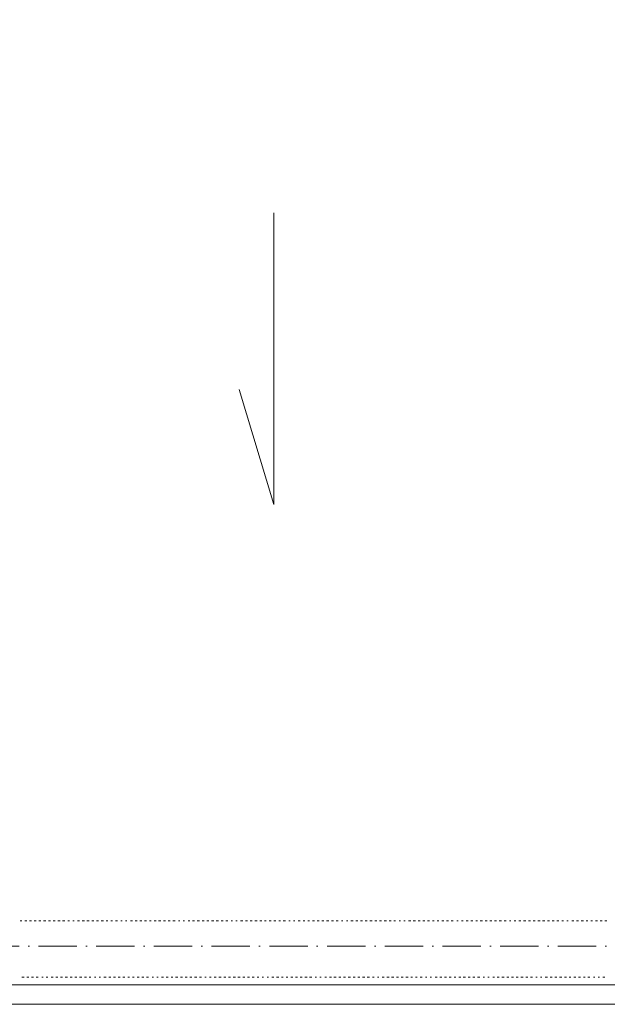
# Model space of a CAD drawing. Header units: centimetres. Extents: x -16053 to 7031, y -7778 to 254.
# Tile 137 of 256: x -7422 to -7055, y -2097 to -1482. Entities that reach past the tile are written whole.
import ezdxf

# ---------------------------------------------------------------- set-up
doc = ezdxf.new("R2010")
doc.units = ezdxf.units.CM
doc.header["$MEASUREMENT"] = 0
doc.linetypes.add('ACAD_ISO10W100', pattern=[18, 12, -3, 0, -3])
doc.layers.get('0').update_dxf_attribs({"linetype": 'CONTINUOUS'})
doc.layers.add('ODGROMÓWKA', color=3, linetype='ACAD_ISO10W100', lineweight=13)

msp = doc.modelspace()

# ---------------------------------------------------------------- linework, layer by layer
at = {"color": 252, "linetype": 'Continuous', "lineweight": 9, "true_color": 0x989898}
for points in [[(-4358.034, -325.557), (-4363.161, -325.557), (-6131.771, -325.557), (-6136.402, -325.557), (-6136.402, -855.164), (-9272.364, -855.164), (-9277.326, -855.164), (-9277.326, -2080.604), (-9277.326, -2085.236), (-6086.948, -2085.236), (-6081.82, -2085.236), (-6081.82, -1575.807)], [(-7263.099, -1602.602), (-7263.099, -1785.037), (-7284.766, -1713.088)]]:
    msp.add_lwpolyline(points, dxfattribs=at)
at = {"color": 254, "linetype": 'Continuous', "lineweight": 5, "true_color": 0xfdc4fd}
for points in [[(-7420.724, -2045.374), (-7421.882, -2045.374), (-7421.882, -2045.374)], [(-7420.724, -2045.374), (-7421.882, -2045.374), (-7421.882, -2045.374)], [(-7417.747, -2045.374), (-7418.904, -2045.374), (-7418.904, -2045.374)], [(-7417.747, -2045.374), (-7418.904, -2045.374), (-7418.904, -2045.374)], [(-7414.77, -2045.374), (-7416.093, -2045.374), (-7416.093, -2045.374)], [(-7414.77, -2045.374), (-7416.093, -2045.374), (-7416.093, -2045.374)], [(-7411.792, -2045.374), (-7413.116, -2045.374), (-7413.116, -2045.374)], [(-7411.792, -2045.374), (-7413.116, -2045.374), (-7413.116, -2045.374)], [(-7408.815, -2045.374), (-7410.138, -2045.374), (-7410.138, -2045.374)], [(-7408.815, -2045.374), (-7410.138, -2045.374), (-7410.138, -2045.374)], [(-7405.838, -2045.374), (-7407.161, -2045.374), (-7407.161, -2045.374)], [(-7405.838, -2045.374), (-7407.161, -2045.374), (-7407.161, -2045.374)], [(-7402.861, -2045.374), (-7404.184, -2045.374), (-7404.184, -2045.374)], [(-7402.861, -2045.374), (-7404.184, -2045.374), (-7404.184, -2045.374)], [(-7399.884, -2045.374), (-7401.207, -2045.374), (-7401.207, -2045.374)], [(-7399.884, -2045.374), (-7401.207, -2045.374), (-7401.207, -2045.374)], [(-7396.906, -2045.374), (-7398.23, -2045.374), (-7398.23, -2045.374)], [(-7396.906, -2045.374), (-7398.23, -2045.374), (-7398.23, -2045.374)], [(-7393.929, -2045.374), (-7395.252, -2045.374), (-7395.252, -2045.374)], [(-7393.929, -2045.374), (-7395.252, -2045.374), (-7395.252, -2045.374)], [(-7390.952, -2045.374), (-7391.944, -2045.374), (-7391.944, -2045.374)], [(-7390.952, -2045.374), (-7391.944, -2045.374), (-7391.944, -2045.374)], [(-7388.14, -2045.374), (-7388.967, -2045.374), (-7388.967, -2045.374)], [(-7388.14, -2045.374), (-7388.967, -2045.374), (-7388.967, -2045.374)], [(-7384.667, -2045.374), (-7385.99, -2045.374), (-7385.99, -2045.374)], [(-7384.667, -2045.374), (-7385.99, -2045.374), (-7385.99, -2045.374)], [(-7381.69, -2045.374), (-7383.013, -2045.374), (-7383.013, -2045.374)], [(-7381.69, -2045.374), (-7383.013, -2045.374), (-7383.013, -2045.374)], [(-7378.713, -2045.374), (-7380.036, -2045.374), (-7380.036, -2045.374)], [(-7378.713, -2045.374), (-7380.036, -2045.374), (-7380.036, -2045.374)], [(-7375.735, -2045.374), (-7377.059, -2045.374), (-7377.059, -2045.374)], [(-7375.735, -2045.374), (-7377.059, -2045.374), (-7377.059, -2045.374)], [(-7372.758, -2045.374), (-7374.081, -2045.374), (-7374.081, -2045.374)], [(-7372.758, -2045.374), (-7374.081, -2045.374), (-7374.081, -2045.374)], [(-7369.781, -2045.374), (-7371.104, -2045.374), (-7371.104, -2045.374)], [(-7369.781, -2045.374), (-7371.104, -2045.374), (-7371.104, -2045.374)], [(-7366.969, -2045.374), (-7368.127, -2045.374), (-7368.127, -2045.374)], [(-7366.969, -2045.374), (-7368.127, -2045.374), (-7368.127, -2045.374)], [(-7363.992, -2045.374), (-7365.15, -2045.374), (-7365.15, -2045.374)], [(-7363.992, -2045.374), (-7365.15, -2045.374), (-7365.15, -2045.374)], [(-7361.015, -2045.374), (-7362.173, -2045.374), (-7362.173, -2045.374)], [(-7361.015, -2045.374), (-7362.173, -2045.374), (-7362.173, -2045.374)], [(-7358.038, -2045.374), (-7358.865, -2045.374), (-7358.865, -2045.374)], [(-7358.038, -2045.374), (-7358.865, -2045.374), (-7358.865, -2045.374)], [(-7355.061, -2045.374), (-7355.888, -2045.374), (-7355.888, -2045.374)], [(-7355.061, -2045.374), (-7355.888, -2045.374), (-7355.888, -2045.374)], [(-7351.587, -2045.374), (-7352.91, -2045.374), (-7352.91, -2045.374)], [(-7351.587, -2045.374), (-7352.91, -2045.374), (-7352.91, -2045.374)], [(-7348.61, -2045.374), (-7349.933, -2045.374), (-7349.933, -2045.374)], [(-7348.61, -2045.374), (-7349.933, -2045.374), (-7349.933, -2045.374)], [(-7345.798, -2045.374), (-7346.956, -2045.374), (-7346.956, -2045.374)], [(-7345.798, -2045.374), (-7346.956, -2045.374), (-7346.956, -2045.374)], [(-7342.821, -2045.374), (-7343.979, -2045.374), (-7343.979, -2045.374)], [(-7342.821, -2045.374), (-7343.979, -2045.374), (-7343.979, -2045.374)], [(-7339.844, -2045.374), (-7341.002, -2045.374), (-7341.002, -2045.374)], [(-7339.844, -2045.374), (-7341.002, -2045.374), (-7341.002, -2045.374)], [(-7336.867, -2045.374), (-7338.024, -2045.374), (-7338.024, -2045.374)], [(-7336.867, -2045.374), (-7338.024, -2045.374), (-7338.024, -2045.374)], [(-7333.889, -2045.374), (-7335.213, -2045.374), (-7335.213, -2045.374)], [(-7333.889, -2045.374), (-7335.213, -2045.374), (-7335.213, -2045.374)], [(-7330.912, -2045.374), (-7332.236, -2045.374), (-7332.236, -2045.374)], [(-7330.912, -2045.374), (-7332.236, -2045.374), (-7332.236, -2045.374)], [(-7327.935, -2045.374), (-7329.258, -2045.374), (-7329.258, -2045.374)], [(-7327.935, -2045.374), (-7329.258, -2045.374), (-7329.258, -2045.374)], [(-7324.958, -2045.374), (-7326.281, -2045.374), (-7326.281, -2045.374)], [(-7324.958, -2045.374), (-7326.281, -2045.374), (-7326.281, -2045.374)], [(-7321.981, -2045.374), (-7322.808, -2045.374), (-7322.808, -2045.374)], [(-7321.981, -2045.374), (-7322.808, -2045.374), (-7322.808, -2045.374)], [(-7319.004, -2045.374), (-7319.831, -2045.374), (-7319.831, -2045.374)], [(-7319.004, -2045.374), (-7319.831, -2045.374), (-7319.831, -2045.374)], [(-7315.696, -2045.374), (-7316.853, -2045.374), (-7316.853, -2045.374)], [(-7315.696, -2045.374), (-7316.853, -2045.374), (-7316.853, -2045.374)], [(-7312.718, -2045.374), (-7314.042, -2045.374), (-7314.042, -2045.374)], [(-7312.718, -2045.374), (-7314.042, -2045.374), (-7314.042, -2045.374)], [(-7309.741, -2045.374), (-7311.064, -2045.374), (-7311.064, -2045.374)], [(-7309.741, -2045.374), (-7311.064, -2045.374), (-7311.064, -2045.374)], [(-7306.764, -2045.374), (-7308.087, -2045.374), (-7308.087, -2045.374)], [(-7306.764, -2045.374), (-7308.087, -2045.374), (-7308.087, -2045.374)], [(-7303.787, -2045.374), (-7305.11, -2045.374), (-7305.11, -2045.374)], [(-7303.787, -2045.374), (-7305.11, -2045.374), (-7305.11, -2045.374)], [(-7300.81, -2045.374), (-7302.133, -2045.374), (-7302.133, -2045.374)], [(-7300.81, -2045.374), (-7302.133, -2045.374), (-7302.133, -2045.374)], [(-7297.833, -2045.374), (-7299.156, -2045.374), (-7299.156, -2045.374)], [(-7297.833, -2045.374), (-7299.156, -2045.374), (-7299.156, -2045.374)], [(-7294.855, -2045.374), (-7296.179, -2045.374), (-7296.179, -2045.374)], [(-7294.855, -2045.374), (-7296.179, -2045.374), (-7296.179, -2045.374)], [(-7291.878, -2045.374), (-7293.201, -2045.374), (-7293.201, -2045.374)], [(-7291.878, -2045.374), (-7293.201, -2045.374), (-7293.201, -2045.374)], [(-7289.066, -2045.374), (-7289.893, -2045.374), (-7289.893, -2045.374)], [(-7289.066, -2045.374), (-7289.893, -2045.374), (-7289.893, -2045.374)], [(-7286.089, -2045.374), (-7286.916, -2045.374), (-7286.916, -2045.374)], [(-7286.089, -2045.374), (-7286.916, -2045.374), (-7286.916, -2045.374)], [(-7282.616, -2045.374), (-7283.939, -2045.374), (-7283.939, -2045.374)], [(-7282.616, -2045.374), (-7283.939, -2045.374), (-7283.939, -2045.374)], [(-7279.639, -2045.374), (-7280.962, -2045.374), (-7280.962, -2045.374)], [(-7279.639, -2045.374), (-7280.962, -2045.374), (-7280.962, -2045.374)], [(-7276.661, -2045.374), (-7277.985, -2045.374), (-7277.985, -2045.374)], [(-7276.661, -2045.374), (-7277.985, -2045.374), (-7277.985, -2045.374)], [(-7273.684, -2045.374), (-7275.008, -2045.374), (-7275.008, -2045.374)], [(-7273.684, -2045.374), (-7275.008, -2045.374), (-7275.008, -2045.374)], [(-7270.707, -2045.374), (-7272.03, -2045.374), (-7272.03, -2045.374)], [(-7270.707, -2045.374), (-7272.03, -2045.374), (-7272.03, -2045.374)], [(-7267.895, -2045.374), (-7269.053, -2045.374), (-7269.053, -2045.374)], [(-7267.895, -2045.374), (-7269.053, -2045.374), (-7269.053, -2045.374)], [(-7264.918, -2045.374), (-7266.076, -2045.374), (-7266.076, -2045.374)], [(-7264.918, -2045.374), (-7266.076, -2045.374), (-7266.076, -2045.374)], [(-7261.941, -2045.374), (-7263.099, -2045.374), (-7263.099, -2045.374)], [(-7261.941, -2045.374), (-7263.099, -2045.374), (-7263.099, -2045.374)], [(-7258.964, -2045.374), (-7260.122, -2045.374), (-7260.122, -2045.374)], [(-7258.964, -2045.374), (-7260.122, -2045.374), (-7260.122, -2045.374)], [(-7255.987, -2045.374), (-7257.31, -2045.374), (-7257.31, -2045.374)], [(-7255.987, -2045.374), (-7257.31, -2045.374), (-7257.31, -2045.374)], [(-7253.009, -2045.374), (-7253.836, -2045.374), (-7253.836, -2045.374)], [(-7253.009, -2045.374), (-7253.836, -2045.374), (-7253.836, -2045.374)], [(-7250.032, -2045.374), (-7250.859, -2045.374), (-7250.859, -2045.374)], [(-7250.032, -2045.374), (-7250.859, -2045.374), (-7250.859, -2045.374)], [(-7246.724, -2045.374), (-7247.882, -2045.374), (-7247.882, -2045.374)], [(-7246.724, -2045.374), (-7247.882, -2045.374), (-7247.882, -2045.374)], [(-7243.747, -2045.374), (-7244.905, -2045.374), (-7244.905, -2045.374)], [(-7243.747, -2045.374), (-7244.905, -2045.374), (-7244.905, -2045.374)], [(-7240.77, -2045.374), (-7241.928, -2045.374), (-7241.928, -2045.374)], [(-7240.77, -2045.374), (-7241.928, -2045.374), (-7241.928, -2045.374)], [(-7237.793, -2045.374), (-7238.951, -2045.374), (-7238.951, -2045.374)], [(-7237.793, -2045.374), (-7238.951, -2045.374), (-7238.951, -2045.374)], [(-7234.816, -2045.374), (-7236.139, -2045.374), (-7236.139, -2045.374)], [(-7234.816, -2045.374), (-7236.139, -2045.374), (-7236.139, -2045.374)], [(-7231.838, -2045.374), (-7233.162, -2045.374), (-7233.162, -2045.374)], [(-7231.838, -2045.374), (-7233.162, -2045.374), (-7233.162, -2045.374)], [(-7228.861, -2045.374), (-7230.184, -2045.374), (-7230.184, -2045.374)], [(-7228.861, -2045.374), (-7230.184, -2045.374), (-7230.184, -2045.374)], [(-7225.884, -2045.374), (-7227.207, -2045.374), (-7227.207, -2045.374)], [(-7225.884, -2045.374), (-7227.207, -2045.374), (-7227.207, -2045.374)], [(-7222.907, -2045.374), (-7224.23, -2045.374), (-7224.23, -2045.374)], [(-7222.907, -2045.374), (-7224.23, -2045.374), (-7224.23, -2045.374)], [(-7219.93, -2045.374), (-7220.757, -2045.374), (-7220.757, -2045.374)], [(-7219.93, -2045.374), (-7220.757, -2045.374), (-7220.757, -2045.374)], [(-7216.953, -2045.374), (-7217.78, -2045.374), (-7217.78, -2045.374)], [(-7216.953, -2045.374), (-7217.78, -2045.374), (-7217.78, -2045.374)], [(-7213.645, -2045.374), (-7214.968, -2045.374), (-7214.968, -2045.374)], [(-7213.645, -2045.374), (-7214.968, -2045.374), (-7214.968, -2045.374)], [(-7210.667, -2045.374), (-7211.991, -2045.374), (-7211.991, -2045.374)], [(-7210.667, -2045.374), (-7211.991, -2045.374), (-7211.991, -2045.374)], [(-7207.69, -2045.374), (-7209.013, -2045.374), (-7209.013, -2045.374)], [(-7207.69, -2045.374), (-7209.013, -2045.374), (-7209.013, -2045.374)], [(-7204.713, -2045.374), (-7206.036, -2045.374), (-7206.036, -2045.374)], [(-7204.713, -2045.374), (-7206.036, -2045.374), (-7206.036, -2045.374)], [(-7201.736, -2045.374), (-7203.059, -2045.374), (-7203.059, -2045.374)], [(-7201.736, -2045.374), (-7203.059, -2045.374), (-7203.059, -2045.374)], [(-7198.759, -2045.374), (-7200.082, -2045.374), (-7200.082, -2045.374)], [(-7198.759, -2045.374), (-7200.082, -2045.374), (-7200.082, -2045.374)], [(-7195.781, -2045.374), (-7197.105, -2045.374), (-7197.105, -2045.374)], [(-7195.781, -2045.374), (-7197.105, -2045.374), (-7197.105, -2045.374)], [(-7192.804, -2045.374), (-7194.127, -2045.374), (-7194.127, -2045.374)], [(-7192.804, -2045.374), (-7194.127, -2045.374), (-7194.127, -2045.374)], [(-7189.827, -2045.374), (-7191.15, -2045.374), (-7191.15, -2045.374)], [(-7189.827, -2045.374), (-7191.15, -2045.374), (-7191.15, -2045.374)], [(-7187.015, -2045.374), (-7188.173, -2045.374), (-7188.173, -2045.374)], [(-7187.015, -2045.374), (-7188.173, -2045.374), (-7188.173, -2045.374)], [(-7184.038, -2045.374), (-7184.865, -2045.374), (-7184.865, -2045.374)], [(-7184.038, -2045.374), (-7184.865, -2045.374), (-7184.865, -2045.374)], [(-7181.061, -2045.374), (-7181.888, -2045.374), (-7181.888, -2045.374)], [(-7181.061, -2045.374), (-7181.888, -2045.374), (-7181.888, -2045.374)], [(-7177.588, -2045.374), (-7178.911, -2045.374), (-7178.911, -2045.374)], [(-7177.588, -2045.374), (-7178.911, -2045.374), (-7178.911, -2045.374)], [(-7174.61, -2045.374), (-7175.934, -2045.374), (-7175.934, -2045.374)], [(-7174.61, -2045.374), (-7175.934, -2045.374), (-7175.934, -2045.374)], [(-7171.633, -2045.374), (-7172.956, -2045.374), (-7172.956, -2045.374)], [(-7171.633, -2045.374), (-7172.956, -2045.374), (-7172.956, -2045.374)], [(-7168.656, -2045.374), (-7169.979, -2045.374), (-7169.979, -2045.374)], [(-7168.656, -2045.374), (-7169.979, -2045.374), (-7169.979, -2045.374)], [(-7165.844, -2045.374), (-7167.002, -2045.374), (-7167.002, -2045.374)], [(-7165.844, -2045.374), (-7167.002, -2045.374), (-7167.002, -2045.374)], [(-7162.867, -2045.374), (-7164.025, -2045.374), (-7164.025, -2045.374)], [(-7162.867, -2045.374), (-7164.025, -2045.374), (-7164.025, -2045.374)], [(-7159.89, -2045.374), (-7161.048, -2045.374), (-7161.048, -2045.374)], [(-7159.89, -2045.374), (-7161.048, -2045.374), (-7161.048, -2045.374)], [(-7156.913, -2045.374), (-7158.071, -2045.374), (-7158.071, -2045.374)], [(-7156.913, -2045.374), (-7158.071, -2045.374), (-7158.071, -2045.374)], [(-7153.936, -2045.374), (-7155.259, -2045.374), (-7155.259, -2045.374)], [(-7153.936, -2045.374), (-7155.259, -2045.374), (-7155.259, -2045.374)], [(-7150.958, -2045.374), (-7152.282, -2045.374), (-7152.282, -2045.374)], [(-7150.958, -2045.374), (-7152.282, -2045.374), (-7152.282, -2045.374)], [(-7147.981, -2045.374), (-7148.808, -2045.374), (-7148.808, -2045.374)], [(-7147.981, -2045.374), (-7148.808, -2045.374), (-7148.808, -2045.374)], [(-7144.673, -2045.374), (-7145.831, -2045.374), (-7145.831, -2045.374)], [(-7144.673, -2045.374), (-7145.831, -2045.374), (-7145.831, -2045.374)], [(-7141.696, -2045.374), (-7142.854, -2045.374), (-7142.854, -2045.374)], [(-7141.696, -2045.374), (-7142.854, -2045.374), (-7142.854, -2045.374)], [(-7138.719, -2045.374), (-7139.877, -2045.374), (-7139.877, -2045.374)], [(-7138.719, -2045.374), (-7139.877, -2045.374), (-7139.877, -2045.374)], [(-7135.742, -2045.374), (-7136.899, -2045.374), (-7136.899, -2045.374)], [(-7135.742, -2045.374), (-7136.899, -2045.374), (-7136.899, -2045.374)], [(-7132.765, -2045.374), (-7134.088, -2045.374), (-7134.088, -2045.374)], [(-7132.765, -2045.374), (-7134.088, -2045.374), (-7134.088, -2045.374)], [(-7129.787, -2045.374), (-7131.111, -2045.374), (-7131.111, -2045.374)], [(-7129.787, -2045.374), (-7131.111, -2045.374), (-7131.111, -2045.374)], [(-7126.81, -2045.374), (-7128.133, -2045.374), (-7128.133, -2045.374)], [(-7126.81, -2045.374), (-7128.133, -2045.374), (-7128.133, -2045.374)], [(-7123.833, -2045.374), (-7125.156, -2045.374), (-7125.156, -2045.374)], [(-7123.833, -2045.374), (-7125.156, -2045.374), (-7125.156, -2045.374)], [(-7120.856, -2045.374), (-7122.179, -2045.374), (-7122.179, -2045.374)], [(-7120.856, -2045.374), (-7122.179, -2045.374), (-7122.179, -2045.374)], [(-7117.879, -2045.374), (-7119.202, -2045.374), (-7119.202, -2045.374)], [(-7117.879, -2045.374), (-7119.202, -2045.374), (-7119.202, -2045.374)], [(-7114.901, -2045.374), (-7115.728, -2045.374), (-7115.728, -2045.374)], [(-7114.901, -2045.374), (-7115.728, -2045.374), (-7115.728, -2045.374)], [(-7111.924, -2045.374), (-7112.917, -2045.374), (-7112.917, -2045.374)], [(-7111.924, -2045.374), (-7112.917, -2045.374), (-7112.917, -2045.374)], [(-7108.616, -2045.374), (-7109.939, -2045.374), (-7109.939, -2045.374)], [(-7108.616, -2045.374), (-7109.939, -2045.374), (-7109.939, -2045.374)], [(-7105.639, -2045.374), (-7106.962, -2045.374), (-7106.962, -2045.374)], [(-7105.639, -2045.374), (-7106.962, -2045.374), (-7106.962, -2045.374)], [(-7102.662, -2045.374), (-7103.985, -2045.374), (-7103.985, -2045.374)], [(-7102.662, -2045.374), (-7103.985, -2045.374), (-7103.985, -2045.374)], [(-7099.685, -2045.374), (-7101.008, -2045.374), (-7101.008, -2045.374)], [(-7099.685, -2045.374), (-7101.008, -2045.374), (-7101.008, -2045.374)], [(-7096.708, -2045.374), (-7098.031, -2045.374), (-7098.031, -2045.374)], [(-7096.708, -2045.374), (-7098.031, -2045.374), (-7098.031, -2045.374)], [(-7093.73, -2045.374), (-7095.054, -2045.374), (-7095.054, -2045.374)], [(-7093.73, -2045.374), (-7095.054, -2045.374), (-7095.054, -2045.374)], [(-7090.753, -2045.374), (-7092.076, -2045.374), (-7092.076, -2045.374)], [(-7090.753, -2045.374), (-7092.076, -2045.374), (-7092.076, -2045.374)], [(-7087.941, -2045.374), (-7089.099, -2045.374), (-7089.099, -2045.374)], [(-7087.941, -2045.374), (-7089.099, -2045.374), (-7089.099, -2045.374)], [(-7084.964, -2045.374), (-7086.122, -2045.374), (-7086.122, -2045.374)], [(-7084.964, -2045.374), (-7086.122, -2045.374), (-7086.122, -2045.374)], [(-7081.987, -2045.374), (-7083.145, -2045.374), (-7083.145, -2045.374)], [(-7081.987, -2045.374), (-7083.145, -2045.374), (-7083.145, -2045.374)], [(-7079.01, -2045.374), (-7079.837, -2045.374), (-7079.837, -2045.374)], [(-7079.01, -2045.374), (-7079.837, -2045.374), (-7079.837, -2045.374)], [(-7075.537, -2045.374), (-7076.86, -2045.374), (-7076.86, -2045.374)], [(-7075.537, -2045.374), (-7076.86, -2045.374), (-7076.86, -2045.374)], [(-7072.559, -2045.374), (-7073.883, -2045.374), (-7073.883, -2045.374)], [(-7072.559, -2045.374), (-7073.883, -2045.374), (-7073.883, -2045.374)], [(-7069.582, -2045.374), (-7070.905, -2045.374), (-7070.905, -2045.374)], [(-7069.582, -2045.374), (-7070.905, -2045.374), (-7070.905, -2045.374)], [(-7066.77, -2045.374), (-7067.928, -2045.374), (-7067.928, -2045.374)], [(-7066.77, -2045.374), (-7067.928, -2045.374), (-7067.928, -2045.374)], [(-7063.793, -2045.374), (-7064.951, -2045.374), (-7064.951, -2045.374)], [(-7063.793, -2045.374), (-7064.951, -2045.374), (-7064.951, -2045.374)], [(-7060.816, -2045.374), (-7061.974, -2045.374), (-7061.974, -2045.374)], [(-7060.816, -2045.374), (-7061.974, -2045.374), (-7061.974, -2045.374)], [(-7057.839, -2045.374), (-7058.997, -2045.374), (-7058.997, -2045.374)], [(-7057.839, -2045.374), (-7058.997, -2045.374), (-7058.997, -2045.374)], [(-7054.862, -2045.374), (-7056.185, -2045.374), (-7056.185, -2045.374)], [(-7054.862, -2045.374), (-7056.185, -2045.374), (-7056.185, -2045.374)], [(-7419.401, -2080.604), (-7420.724, -2080.604), (-7420.724, -2080.604)], [(-7419.401, -2080.604), (-7420.724, -2080.604), (-7420.724, -2080.604)], [(-7416.424, -2080.604), (-7417.747, -2080.604), (-7417.747, -2080.604)], [(-7416.424, -2080.604), (-7417.747, -2080.604), (-7417.747, -2080.604)], [(-7413.446, -2080.604), (-7414.77, -2080.604), (-7414.77, -2080.604)], [(-7413.446, -2080.604), (-7414.77, -2080.604), (-7414.77, -2080.604)], [(-7410.469, -2080.604), (-7411.792, -2080.604), (-7411.792, -2080.604)], [(-7410.469, -2080.604), (-7411.792, -2080.604), (-7411.792, -2080.604)], [(-7407.492, -2080.604), (-7408.319, -2080.604), (-7408.319, -2080.604)], [(-7407.492, -2080.604), (-7408.319, -2080.604), (-7408.319, -2080.604)], [(-7404.515, -2080.604), (-7405.507, -2080.604), (-7405.507, -2080.604)], [(-7404.515, -2080.604), (-7405.507, -2080.604), (-7405.507, -2080.604)], [(-7401.207, -2080.604), (-7402.53, -2080.604), (-7402.53, -2080.604)], [(-7401.207, -2080.604), (-7402.53, -2080.604), (-7402.53, -2080.604)], [(-7398.23, -2080.604), (-7399.553, -2080.604), (-7399.553, -2080.604)], [(-7398.23, -2080.604), (-7399.553, -2080.604), (-7399.553, -2080.604)], [(-7395.252, -2080.604), (-7396.576, -2080.604), (-7396.576, -2080.604)], [(-7395.252, -2080.604), (-7396.576, -2080.604), (-7396.576, -2080.604)], [(-7392.275, -2080.604), (-7393.598, -2080.604), (-7393.598, -2080.604)], [(-7392.275, -2080.604), (-7393.598, -2080.604), (-7393.598, -2080.604)], [(-7389.298, -2080.604), (-7390.621, -2080.604), (-7390.621, -2080.604)], [(-7389.298, -2080.604), (-7390.621, -2080.604), (-7390.621, -2080.604)], [(-7386.321, -2080.604), (-7387.644, -2080.604), (-7387.644, -2080.604)], [(-7386.321, -2080.604), (-7387.644, -2080.604), (-7387.644, -2080.604)], [(-7383.344, -2080.604), (-7384.667, -2080.604), (-7384.667, -2080.604)], [(-7383.344, -2080.604), (-7384.667, -2080.604), (-7384.667, -2080.604)], [(-7380.367, -2080.604), (-7381.69, -2080.604), (-7381.69, -2080.604)], [(-7380.367, -2080.604), (-7381.69, -2080.604), (-7381.69, -2080.604)], [(-7377.555, -2080.604), (-7378.713, -2080.604), (-7378.713, -2080.604)], [(-7377.555, -2080.604), (-7378.713, -2080.604), (-7378.713, -2080.604)], [(-7374.578, -2080.604), (-7375.405, -2080.604), (-7375.405, -2080.604)], [(-7374.578, -2080.604), (-7375.405, -2080.604), (-7375.405, -2080.604)], [(-7371.6, -2080.604), (-7372.427, -2080.604), (-7372.427, -2080.604)], [(-7371.6, -2080.604), (-7372.427, -2080.604), (-7372.427, -2080.604)], [(-7368.127, -2080.604), (-7369.45, -2080.604), (-7369.45, -2080.604)], [(-7368.127, -2080.604), (-7369.45, -2080.604), (-7369.45, -2080.604)], [(-7365.15, -2080.604), (-7366.473, -2080.604), (-7366.473, -2080.604)], [(-7365.15, -2080.604), (-7366.473, -2080.604), (-7366.473, -2080.604)], [(-7362.173, -2080.604), (-7363.496, -2080.604), (-7363.496, -2080.604)], [(-7362.173, -2080.604), (-7363.496, -2080.604), (-7363.496, -2080.604)], [(-7359.196, -2080.604), (-7360.519, -2080.604), (-7360.519, -2080.604)], [(-7359.196, -2080.604), (-7360.519, -2080.604), (-7360.519, -2080.604)], [(-7356.384, -2080.604), (-7357.542, -2080.604), (-7357.542, -2080.604)], [(-7356.384, -2080.604), (-7357.542, -2080.604), (-7357.542, -2080.604)], [(-7353.407, -2080.604), (-7354.564, -2080.604), (-7354.564, -2080.604)], [(-7353.407, -2080.604), (-7354.564, -2080.604), (-7354.564, -2080.604)], [(-7350.429, -2080.604), (-7351.587, -2080.604), (-7351.587, -2080.604)], [(-7350.429, -2080.604), (-7351.587, -2080.604), (-7351.587, -2080.604)], [(-7347.452, -2080.604), (-7348.61, -2080.604), (-7348.61, -2080.604)], [(-7347.452, -2080.604), (-7348.61, -2080.604), (-7348.61, -2080.604)], [(-7344.475, -2080.604), (-7345.798, -2080.604), (-7345.798, -2080.604)], [(-7344.475, -2080.604), (-7345.798, -2080.604), (-7345.798, -2080.604)], [(-7341.498, -2080.604), (-7342.821, -2080.604), (-7342.821, -2080.604)], [(-7341.498, -2080.604), (-7342.821, -2080.604), (-7342.821, -2080.604)], [(-7338.521, -2080.604), (-7339.348, -2080.604), (-7339.348, -2080.604)], [(-7338.521, -2080.604), (-7339.348, -2080.604), (-7339.348, -2080.604)], [(-7335.543, -2080.604), (-7336.37, -2080.604), (-7336.37, -2080.604)], [(-7335.543, -2080.604), (-7336.37, -2080.604), (-7336.37, -2080.604)], [(-7332.236, -2080.604), (-7333.393, -2080.604), (-7333.393, -2080.604)], [(-7332.236, -2080.604), (-7333.393, -2080.604), (-7333.393, -2080.604)], [(-7329.258, -2080.604), (-7330.416, -2080.604), (-7330.416, -2080.604)], [(-7329.258, -2080.604), (-7330.416, -2080.604), (-7330.416, -2080.604)], [(-7326.281, -2080.604), (-7327.439, -2080.604), (-7327.439, -2080.604)], [(-7326.281, -2080.604), (-7327.439, -2080.604), (-7327.439, -2080.604)], [(-7323.304, -2080.604), (-7324.627, -2080.604), (-7324.627, -2080.604)], [(-7323.304, -2080.604), (-7324.627, -2080.604), (-7324.627, -2080.604)], [(-7320.327, -2080.604), (-7321.65, -2080.604), (-7321.65, -2080.604)], [(-7320.327, -2080.604), (-7321.65, -2080.604), (-7321.65, -2080.604)], [(-7317.35, -2080.604), (-7318.673, -2080.604), (-7318.673, -2080.604)], [(-7317.35, -2080.604), (-7318.673, -2080.604), (-7318.673, -2080.604)], [(-7314.372, -2080.604), (-7315.696, -2080.604), (-7315.696, -2080.604)], [(-7314.372, -2080.604), (-7315.696, -2080.604), (-7315.696, -2080.604)], [(-7311.395, -2080.604), (-7312.718, -2080.604), (-7312.718, -2080.604)], [(-7311.395, -2080.604), (-7312.718, -2080.604), (-7312.718, -2080.604)], [(-7308.418, -2080.604), (-7309.741, -2080.604), (-7309.741, -2080.604)], [(-7308.418, -2080.604), (-7309.741, -2080.604), (-7309.741, -2080.604)], [(-7305.441, -2080.604), (-7306.268, -2080.604), (-7306.268, -2080.604)], [(-7305.441, -2080.604), (-7306.268, -2080.604), (-7306.268, -2080.604)], [(-7302.464, -2080.604), (-7303.456, -2080.604), (-7303.456, -2080.604)], [(-7302.464, -2080.604), (-7303.456, -2080.604), (-7303.456, -2080.604)], [(-7299.156, -2080.604), (-7300.479, -2080.604), (-7300.479, -2080.604)], [(-7299.156, -2080.604), (-7300.479, -2080.604), (-7300.479, -2080.604)], [(-7296.179, -2080.604), (-7297.502, -2080.604), (-7297.502, -2080.604)], [(-7296.179, -2080.604), (-7297.502, -2080.604), (-7297.502, -2080.604)], [(-7293.201, -2080.604), (-7294.525, -2080.604), (-7294.525, -2080.604)], [(-7293.201, -2080.604), (-7294.525, -2080.604), (-7294.525, -2080.604)], [(-7290.224, -2080.604), (-7291.547, -2080.604), (-7291.547, -2080.604)], [(-7290.224, -2080.604), (-7291.547, -2080.604), (-7291.547, -2080.604)], [(-7287.247, -2080.604), (-7288.57, -2080.604), (-7288.57, -2080.604)], [(-7287.247, -2080.604), (-7288.57, -2080.604), (-7288.57, -2080.604)], [(-7284.27, -2080.604), (-7285.593, -2080.604), (-7285.593, -2080.604)], [(-7284.27, -2080.604), (-7285.593, -2080.604), (-7285.593, -2080.604)], [(-7281.293, -2080.604), (-7282.616, -2080.604), (-7282.616, -2080.604)], [(-7281.293, -2080.604), (-7282.616, -2080.604), (-7282.616, -2080.604)], [(-7278.481, -2080.604), (-7279.639, -2080.604), (-7279.639, -2080.604)], [(-7278.481, -2080.604), (-7279.639, -2080.604), (-7279.639, -2080.604)], [(-7275.504, -2080.604), (-7276.661, -2080.604), (-7276.661, -2080.604)], [(-7275.504, -2080.604), (-7276.661, -2080.604), (-7276.661, -2080.604)], [(-7272.527, -2080.604), (-7273.684, -2080.604), (-7273.684, -2080.604)], [(-7272.527, -2080.604), (-7273.684, -2080.604), (-7273.684, -2080.604)], [(-7269.549, -2080.604), (-7270.376, -2080.604), (-7270.376, -2080.604)], [(-7269.549, -2080.604), (-7270.376, -2080.604), (-7270.376, -2080.604)], [(-7266.572, -2080.604), (-7267.399, -2080.604), (-7267.399, -2080.604)], [(-7266.572, -2080.604), (-7267.399, -2080.604), (-7267.399, -2080.604)], [(-7263.099, -2080.604), (-7264.422, -2080.604), (-7264.422, -2080.604)], [(-7263.099, -2080.604), (-7264.422, -2080.604), (-7264.422, -2080.604)], [(-7260.122, -2080.604), (-7261.445, -2080.604), (-7261.445, -2080.604)], [(-7260.122, -2080.604), (-7261.445, -2080.604), (-7261.445, -2080.604)], [(-7257.31, -2080.604), (-7258.468, -2080.604), (-7258.468, -2080.604)], [(-7257.31, -2080.604), (-7258.468, -2080.604), (-7258.468, -2080.604)], [(-7254.333, -2080.604), (-7255.49, -2080.604), (-7255.49, -2080.604)], [(-7254.333, -2080.604), (-7255.49, -2080.604), (-7255.49, -2080.604)], [(-7251.355, -2080.604), (-7252.513, -2080.604), (-7252.513, -2080.604)], [(-7251.355, -2080.604), (-7252.513, -2080.604), (-7252.513, -2080.604)], [(-7248.378, -2080.604), (-7249.536, -2080.604), (-7249.536, -2080.604)], [(-7248.378, -2080.604), (-7249.536, -2080.604), (-7249.536, -2080.604)], [(-7245.401, -2080.604), (-7246.724, -2080.604), (-7246.724, -2080.604)], [(-7245.401, -2080.604), (-7246.724, -2080.604), (-7246.724, -2080.604)], [(-7242.424, -2080.604), (-7243.747, -2080.604), (-7243.747, -2080.604)], [(-7242.424, -2080.604), (-7243.747, -2080.604), (-7243.747, -2080.604)], [(-7239.447, -2080.604), (-7240.77, -2080.604), (-7240.77, -2080.604)], [(-7239.447, -2080.604), (-7240.77, -2080.604), (-7240.77, -2080.604)], [(-7236.47, -2080.604), (-7237.297, -2080.604), (-7237.297, -2080.604)], [(-7236.47, -2080.604), (-7237.297, -2080.604), (-7237.297, -2080.604)], [(-7233.492, -2080.604), (-7234.319, -2080.604), (-7234.319, -2080.604)], [(-7233.492, -2080.604), (-7234.319, -2080.604), (-7234.319, -2080.604)], [(-7230.184, -2080.604), (-7231.342, -2080.604), (-7231.342, -2080.604)], [(-7230.184, -2080.604), (-7231.342, -2080.604), (-7231.342, -2080.604)], [(-7227.207, -2080.604), (-7228.365, -2080.604), (-7228.365, -2080.604)], [(-7227.207, -2080.604), (-7228.365, -2080.604), (-7228.365, -2080.604)], [(-7224.23, -2080.604), (-7225.553, -2080.604), (-7225.553, -2080.604)], [(-7224.23, -2080.604), (-7225.553, -2080.604), (-7225.553, -2080.604)], [(-7221.253, -2080.604), (-7222.576, -2080.604), (-7222.576, -2080.604)], [(-7221.253, -2080.604), (-7222.576, -2080.604), (-7222.576, -2080.604)], [(-7218.276, -2080.604), (-7219.599, -2080.604), (-7219.599, -2080.604)], [(-7218.276, -2080.604), (-7219.599, -2080.604), (-7219.599, -2080.604)], [(-7215.299, -2080.604), (-7216.622, -2080.604), (-7216.622, -2080.604)], [(-7215.299, -2080.604), (-7216.622, -2080.604), (-7216.622, -2080.604)], [(-7212.321, -2080.604), (-7213.645, -2080.604), (-7213.645, -2080.604)], [(-7212.321, -2080.604), (-7213.645, -2080.604), (-7213.645, -2080.604)], [(-7209.344, -2080.604), (-7210.667, -2080.604), (-7210.667, -2080.604)], [(-7209.344, -2080.604), (-7210.667, -2080.604), (-7210.667, -2080.604)], [(-7206.367, -2080.604), (-7207.69, -2080.604), (-7207.69, -2080.604)], [(-7206.367, -2080.604), (-7207.69, -2080.604), (-7207.69, -2080.604)], [(-7203.39, -2080.604), (-7204.713, -2080.604), (-7204.713, -2080.604)], [(-7203.39, -2080.604), (-7204.713, -2080.604), (-7204.713, -2080.604)], [(-7200.413, -2080.604), (-7201.405, -2080.604), (-7201.405, -2080.604)], [(-7200.413, -2080.604), (-7201.405, -2080.604), (-7201.405, -2080.604)], [(-7197.601, -2080.604), (-7198.428, -2080.604), (-7198.428, -2080.604)], [(-7197.601, -2080.604), (-7198.428, -2080.604), (-7198.428, -2080.604)], [(-7194.127, -2080.604), (-7195.451, -2080.604), (-7195.451, -2080.604)], [(-7194.127, -2080.604), (-7195.451, -2080.604), (-7195.451, -2080.604)], [(-7191.15, -2080.604), (-7192.473, -2080.604), (-7192.473, -2080.604)], [(-7191.15, -2080.604), (-7192.473, -2080.604), (-7192.473, -2080.604)], [(-7188.173, -2080.604), (-7189.496, -2080.604), (-7189.496, -2080.604)], [(-7188.173, -2080.604), (-7189.496, -2080.604), (-7189.496, -2080.604)], [(-7185.196, -2080.604), (-7186.519, -2080.604), (-7186.519, -2080.604)], [(-7185.196, -2080.604), (-7186.519, -2080.604), (-7186.519, -2080.604)], [(-7182.219, -2080.604), (-7183.542, -2080.604), (-7183.542, -2080.604)], [(-7182.219, -2080.604), (-7183.542, -2080.604), (-7183.542, -2080.604)], [(-7179.242, -2080.604), (-7180.565, -2080.604), (-7180.565, -2080.604)], [(-7179.242, -2080.604), (-7180.565, -2080.604), (-7180.565, -2080.604)], [(-7176.43, -2080.604), (-7177.588, -2080.604), (-7177.588, -2080.604)], [(-7176.43, -2080.604), (-7177.588, -2080.604), (-7177.588, -2080.604)], [(-7173.453, -2080.604), (-7174.61, -2080.604), (-7174.61, -2080.604)], [(-7173.453, -2080.604), (-7174.61, -2080.604), (-7174.61, -2080.604)], [(-7170.475, -2080.604), (-7171.633, -2080.604), (-7171.633, -2080.604)], [(-7170.475, -2080.604), (-7171.633, -2080.604), (-7171.633, -2080.604)], [(-7167.498, -2080.604), (-7168.325, -2080.604), (-7168.325, -2080.604)], [(-7167.498, -2080.604), (-7168.325, -2080.604), (-7168.325, -2080.604)], [(-7164.521, -2080.604), (-7165.348, -2080.604), (-7165.348, -2080.604)], [(-7164.521, -2080.604), (-7165.348, -2080.604), (-7165.348, -2080.604)], [(-7161.048, -2080.604), (-7162.371, -2080.604), (-7162.371, -2080.604)], [(-7161.048, -2080.604), (-7162.371, -2080.604), (-7162.371, -2080.604)], [(-7158.071, -2080.604), (-7159.394, -2080.604), (-7159.394, -2080.604)], [(-7158.071, -2080.604), (-7159.394, -2080.604), (-7159.394, -2080.604)], [(-7155.259, -2080.604), (-7156.417, -2080.604), (-7156.417, -2080.604)], [(-7155.259, -2080.604), (-7156.417, -2080.604), (-7156.417, -2080.604)], [(-7152.282, -2080.604), (-7153.439, -2080.604), (-7153.439, -2080.604)], [(-7152.282, -2080.604), (-7153.439, -2080.604), (-7153.439, -2080.604)], [(-7149.304, -2080.604), (-7150.462, -2080.604), (-7150.462, -2080.604)], [(-7149.304, -2080.604), (-7150.462, -2080.604), (-7150.462, -2080.604)], [(-7146.327, -2080.604), (-7147.485, -2080.604), (-7147.485, -2080.604)], [(-7146.327, -2080.604), (-7147.485, -2080.604), (-7147.485, -2080.604)], [(-7143.35, -2080.604), (-7144.673, -2080.604), (-7144.673, -2080.604)], [(-7143.35, -2080.604), (-7144.673, -2080.604), (-7144.673, -2080.604)], [(-7140.373, -2080.604), (-7141.696, -2080.604), (-7141.696, -2080.604)], [(-7140.373, -2080.604), (-7141.696, -2080.604), (-7141.696, -2080.604)], [(-7137.396, -2080.604), (-7138.719, -2080.604), (-7138.719, -2080.604)], [(-7137.396, -2080.604), (-7138.719, -2080.604), (-7138.719, -2080.604)], [(-7134.418, -2080.604), (-7135.742, -2080.604), (-7135.742, -2080.604)], [(-7134.418, -2080.604), (-7135.742, -2080.604), (-7135.742, -2080.604)], [(-7131.441, -2080.604), (-7132.268, -2080.604), (-7132.268, -2080.604)], [(-7131.441, -2080.604), (-7132.268, -2080.604), (-7132.268, -2080.604)], [(-7128.464, -2080.604), (-7129.291, -2080.604), (-7129.291, -2080.604)], [(-7128.464, -2080.604), (-7129.291, -2080.604), (-7129.291, -2080.604)], [(-7125.156, -2080.604), (-7126.314, -2080.604), (-7126.314, -2080.604)], [(-7125.156, -2080.604), (-7126.314, -2080.604), (-7126.314, -2080.604)], [(-7122.179, -2080.604), (-7123.502, -2080.604), (-7123.502, -2080.604)], [(-7122.179, -2080.604), (-7123.502, -2080.604), (-7123.502, -2080.604)], [(-7119.202, -2080.604), (-7120.525, -2080.604), (-7120.525, -2080.604)], [(-7119.202, -2080.604), (-7120.525, -2080.604), (-7120.525, -2080.604)], [(-7116.225, -2080.604), (-7117.548, -2080.604), (-7117.548, -2080.604)], [(-7116.225, -2080.604), (-7117.548, -2080.604), (-7117.548, -2080.604)], [(-7113.247, -2080.604), (-7114.571, -2080.604), (-7114.571, -2080.604)], [(-7113.247, -2080.604), (-7114.571, -2080.604), (-7114.571, -2080.604)], [(-7110.27, -2080.604), (-7111.593, -2080.604), (-7111.593, -2080.604)], [(-7110.27, -2080.604), (-7111.593, -2080.604), (-7111.593, -2080.604)], [(-7107.293, -2080.604), (-7108.616, -2080.604), (-7108.616, -2080.604)], [(-7107.293, -2080.604), (-7108.616, -2080.604), (-7108.616, -2080.604)], [(-7104.316, -2080.604), (-7105.639, -2080.604), (-7105.639, -2080.604)], [(-7104.316, -2080.604), (-7105.639, -2080.604), (-7105.639, -2080.604)], [(-7101.339, -2080.604), (-7102.662, -2080.604), (-7102.662, -2080.604)], [(-7101.339, -2080.604), (-7102.662, -2080.604), (-7102.662, -2080.604)], [(-7098.527, -2080.604), (-7099.354, -2080.604), (-7099.354, -2080.604)], [(-7098.527, -2080.604), (-7099.354, -2080.604), (-7099.354, -2080.604)], [(-7095.55, -2080.604), (-7096.377, -2080.604), (-7096.377, -2080.604)], [(-7095.55, -2080.604), (-7096.377, -2080.604), (-7096.377, -2080.604)], [(-7092.076, -2080.604), (-7093.4, -2080.604), (-7093.4, -2080.604)], [(-7092.076, -2080.604), (-7093.4, -2080.604), (-7093.4, -2080.604)], [(-7089.099, -2080.604), (-7090.422, -2080.604), (-7090.422, -2080.604)], [(-7089.099, -2080.604), (-7090.422, -2080.604), (-7090.422, -2080.604)], [(-7086.122, -2080.604), (-7087.445, -2080.604), (-7087.445, -2080.604)], [(-7086.122, -2080.604), (-7087.445, -2080.604), (-7087.445, -2080.604)], [(-7083.145, -2080.604), (-7084.468, -2080.604), (-7084.468, -2080.604)], [(-7083.145, -2080.604), (-7084.468, -2080.604), (-7084.468, -2080.604)], [(-7080.168, -2080.604), (-7081.491, -2080.604), (-7081.491, -2080.604)], [(-7080.168, -2080.604), (-7081.491, -2080.604), (-7081.491, -2080.604)], [(-7077.356, -2080.604), (-7078.514, -2080.604), (-7078.514, -2080.604)], [(-7077.356, -2080.604), (-7078.514, -2080.604), (-7078.514, -2080.604)], [(-7074.379, -2080.604), (-7075.537, -2080.604), (-7075.537, -2080.604)], [(-7074.379, -2080.604), (-7075.537, -2080.604), (-7075.537, -2080.604)], [(-7071.402, -2080.604), (-7072.559, -2080.604), (-7072.559, -2080.604)], [(-7071.402, -2080.604), (-7072.559, -2080.604), (-7072.559, -2080.604)], [(-7068.424, -2080.604), (-7069.582, -2080.604), (-7069.582, -2080.604)], [(-7068.424, -2080.604), (-7069.582, -2080.604), (-7069.582, -2080.604)], [(-7065.447, -2080.604), (-7066.77, -2080.604), (-7066.77, -2080.604)], [(-7065.447, -2080.604), (-7066.77, -2080.604), (-7066.77, -2080.604)], [(-7062.47, -2080.604), (-7063.297, -2080.604), (-7063.297, -2080.604)], [(-7062.47, -2080.604), (-7063.297, -2080.604), (-7063.297, -2080.604)], [(-7059.493, -2080.604), (-7060.32, -2080.604), (-7060.32, -2080.604)], [(-7059.493, -2080.604), (-7060.32, -2080.604), (-7060.32, -2080.604)], [(-7056.185, -2080.604), (-7057.343, -2080.604), (-7057.343, -2080.604)], [(-7056.185, -2080.604), (-7057.343, -2080.604), (-7057.343, -2080.604)]]:
    msp.add_lwpolyline(points, dxfattribs=at)
at = {"color": 8, "linetype": 'Continuous', "lineweight": 15, "true_color": 0x767676}
msp.add_lwpolyline([(-9222.248, -2085.236), (-9222.248, -2097.475), (-6136.402, -2097.475), (-6136.402, -2085.236)], dxfattribs=at)
at = {"layer": 'ODGROMÓWKA', "ltscale": 2}
msp.add_lwpolyline([(-6112.103, -877.612), (-9251.49, -877.612), (-9251.49, -2061.118), (-6112.103, -2061.118)], close=True, dxfattribs=at)

doc.saveas('drawing.dxf')
